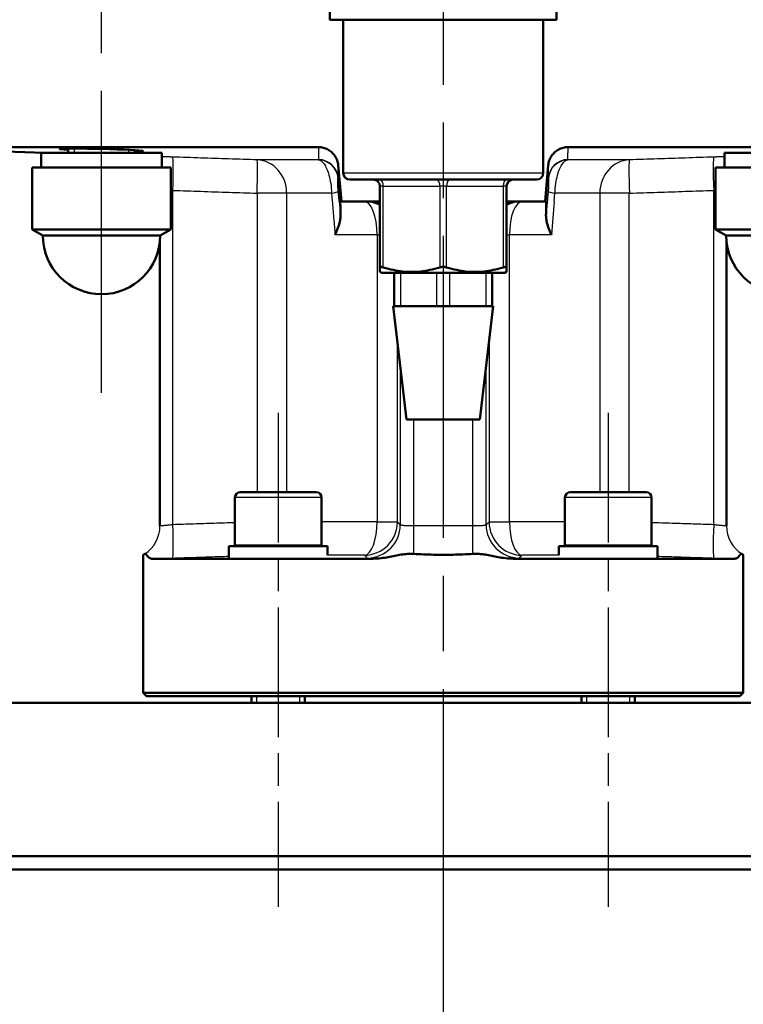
# Model space of a CAD drawing. Header units: millimetres. Extents: x 139 to 1392, y 477 to 1864.
# Tile 9 of 12: x 1166 to 1275, y 1408 to 1556. Entities that reach past the tile are written whole.
import ezdxf

# ---------------------------------------------------------------- set-up
doc = ezdxf.new("R2010")
doc.units = ezdxf.units.MM
doc.header["$LTSCALE"] = 8
doc.linetypes.add('CHAIN', pattern=[0.3543, 0.2362, -0.0295, 0.0591, -0.0295])
for name, color, linetype, lineweight in [('Gewinde(DIN)', 3, 'Continuous', 25), ('Mittellinie(DIN)', 4, 'CHAIN', 25), ('Mittelpunktmarkierung(DIN)', 4, 'CHAIN', 25), ('Sichtbare Kanten(DIN)', 7, 'Continuous', 50), ('Sichtbare tangentiale Kanten(DIN)', 3, 'Continuous', 25)]:
    doc.layers.add(name, color=color, linetype=linetype, lineweight=lineweight)

msp = doc.modelspace()

# ---------------------------------------------------------------- linework, layer by layer
at = {"layer": 'Gewinde(DIN)'}
for p, q in [((1174.12, 1536.31), (1174.12, 1535.65)), ((1182.32, 1535.65), (1182.32, 1536.12)), ((1201.48, 1454.15), (1201.48, 1453.15)), ((1207.99, 1453.15), (1207.99, 1454.15)), ((1250.98, 1454.15), (1250.98, 1453.15)), ((1257.49, 1453.15), (1257.49, 1454.15))]:
    msp.add_line(p, q, dxfattribs=at)
at = {"layer": 'Mittellinie(DIN)', "linetype": 'CHAIN', "ltscale": 23.990969}
for p, q in [((1229.49, 1863.21), (1229.49, 1410.15)), ((1178.22, 1499.65), (1178.22, 1767.65))]:
    msp.add_line(p, q, dxfattribs=at)
at = {"layer": 'Mittellinie(DIN)', "linetype": 'CHAIN', "ltscale": 10.297069}
for p, q in [((1204.74, 1496.65), (1204.74, 1422.52)), ((1254.24, 1496.65), (1254.24, 1422.52))]:
    msp.add_line(p, q, dxfattribs=at)
at = {"layer": 'Mittelpunktmarkierung(DIN)', "linetype": 'CHAIN', "ltscale": 23.990969}
msp.add_line((1229.49, 1425.65), (1229.49, 1077.46), dxfattribs=at)
at = {"layer": 'Sichtbare Kanten(DIN)'}
for p, q in [((1212.49, 1555.65), (1212.49, 1566.65)), ((1246.49, 1555.65), (1246.49, 1566.65)), ((1212.49, 1555.65), (1246.49, 1555.65)), ((1214.49, 1532.65), (1214.49, 1555.65)), ((1244.49, 1532.65), (1244.49, 1555.65)), ((1144.49, 1536.53), (1210.76, 1536.53)), ((1169.62, 1535.65), (1144.49, 1536.53)), ((1187.26, 1535.65), (1169.17, 1535.65)), ((1169.17, 1535.65), (1169.17, 1533.45)), ((1173.22, 1535.65), (1173.22, 1536.31)), ((1183.22, 1535.65), (1183.22, 1536.07)), ((1248.21, 1536.53), (1314.49, 1536.53)), ((1289.8, 1535.65), (1271.7, 1535.65)), ((1271.7, 1535.65), (1271.7, 1533.45)), ((1187.27, 1534.89), (1187.27, 1533.45)), ((1214.2, 1528.38), (1213.72, 1533.81)), ((1245.25, 1533.81), (1244.77, 1528.38)), ((1167.82, 1533.45), (1188.62, 1533.45)), ((1167.82, 1524.18), (1167.82, 1533.45)), ((1188.62, 1524.18), (1188.62, 1533.45)), ((1270.35, 1533.45), (1291.15, 1533.45)), ((1270.35, 1524.18), (1270.35, 1533.45)), ((1243.49, 1531.65), (1215.49, 1531.65)), ((1219.99, 1530.65), (1219.99, 1518.49)), ((1238.99, 1518.49), (1238.99, 1530.65)), ((1214.03, 1528.38), (1214.2, 1528.38)), ((1214.2, 1528.38), (1219.99, 1528.38)), ((1238.99, 1528.38), (1244.77, 1528.38)), ((1244.77, 1528.38), (1244.94, 1528.38)), ((1167.82, 1524.18), (1188.62, 1524.18)), ((1169.42, 1523.25), (1167.82, 1524.18)), ((1187.02, 1523.25), (1188.62, 1524.18)), ((1270.35, 1524.18), (1291.15, 1524.18)), ((1271.95, 1523.25), (1270.35, 1524.18)), ((1187.02, 1523.25), (1169.42, 1523.25)), ((1186.99, 1479.68), (1186.99, 1522.47)), ((1289.55, 1523.25), (1271.95, 1523.25)), ((1271.99, 1479.68), (1271.99, 1522.47)), ((1219.99, 1517.8), (1219.99, 1518.49)), ((1220.25, 1517.65), (1219.99, 1517.8)), ((1220.25, 1517.65), (1238.72, 1517.65)), ((1222.13, 1517.65), (1222.13, 1512.65)), ((1236.85, 1512.65), (1236.85, 1517.65)), ((1238.72, 1517.65), (1238.99, 1517.8)), ((1238.99, 1518.49), (1238.99, 1517.8)), ((1221.99, 1512.65), (1222.13, 1512.65)), ((1223.99, 1495.65), (1221.99, 1512.65)), ((1223.13, 1512.65), (1222.13, 1512.65)), ((1224.56, 1512.65), (1223.13, 1512.65)), ((1224.56, 1512.65), (1227.05, 1512.65)), ((1228.49, 1512.65), (1227.05, 1512.65)), ((1230.49, 1512.65), (1228.49, 1512.65)), ((1231.92, 1512.65), (1230.49, 1512.65)), ((1231.92, 1512.65), (1234.41, 1512.65)), ((1235.85, 1512.65), (1234.41, 1512.65)), ((1234.99, 1495.65), (1236.99, 1512.65)), ((1236.85, 1512.65), (1235.85, 1512.65)), ((1236.85, 1512.65), (1236.99, 1512.65)), ((1223.99, 1495.65), (1234.99, 1495.65)), ((1198.24, 1483.95), (1198.24, 1476.75)), ((1199.04, 1484.75), (1210.44, 1484.75)), ((1211.24, 1483.95), (1211.24, 1476.75)), ((1247.74, 1483.95), (1247.74, 1476.75)), ((1248.54, 1484.75), (1259.94, 1484.75)), ((1260.74, 1483.95), (1260.74, 1476.75)), ((1197.34, 1476.65), (1212.12, 1476.65)), ((1197.34, 1474.93), (1197.34, 1476.65)), ((1198.24, 1476.75), (1211.24, 1476.75)), ((1212.12, 1476.65), (1212.13, 1476.65)), ((1246.84, 1476.65), (1261.64, 1476.65)), ((1246.84, 1475.29), (1246.84, 1476.65)), ((1247.74, 1476.75), (1260.74, 1476.75)), ((1261.64, 1474.93), (1261.64, 1476.65)), ((1184.49, 1454.65), (1184.49, 1475.36)), ((1218.98, 1474.77), (1185.73, 1474.77)), ((1212.14, 1475.29), (1212.14, 1475.84)), ((1273.24, 1474.77), (1239.99, 1474.77)), ((1274.49, 1454.65), (1274.49, 1475.36)), ((1184.49, 1454.65), (1274.49, 1454.65)), ((1184.99, 1454.15), (1184.49, 1454.65)), ((1273.99, 1454.15), (1184.99, 1454.15)), ((1200.74, 1454.15), (1200.74, 1453.15)), ((1208.74, 1454.15), (1208.74, 1453.15)), ((1250.24, 1454.15), (1250.24, 1453.15)), ((1258.24, 1454.15), (1258.24, 1453.15)), ((1273.99, 1454.15), (1274.49, 1454.65)), ((1086.99, 1453.15), (1371.99, 1453.15)), ((1371.99, 1430.15), (1086.99, 1430.15)), ((1371.99, 1428.15), (1086.99, 1428.15))]:
    msp.add_line(p, q, dxfattribs=at)
at = {"layer": 'Sichtbare Kanten(DIN)', "flags": 128}
for points in [[(1183.22, 1535.88), (1183.82, 1535.89), (1184.22, 1535.91), (1184.43, 1535.93), (1184.43, 1535.96), (1184.23, 1535.99), (1183.83, 1536.03), (1183.24, 1536.07), (1182.48, 1536.11), (1181.58, 1536.15), (1180.57, 1536.19), (1179.49, 1536.22), (1178.36, 1536.25), (1177.22, 1536.27), (1176.12, 1536.29), (1175.08, 1536.3), (1174.15, 1536.31), (1173.36, 1536.31), (1172.72, 1536.3), (1172.27, 1536.29), (1172.02, 1536.27), (1171.96, 1536.24), (1172.14, 1536.21), (1172.58, 1536.17), (1173.22, 1536.13)], [(1213.72, 1533.81), (1213.7, 1534), (1213.67, 1534.18), (1213.62, 1534.36), (1213.57, 1534.54), (1213.5, 1534.71), (1213.42, 1534.88), (1213.34, 1535.04), (1213.24, 1535.2), (1213.13, 1535.35), (1213.02, 1535.49), (1212.89, 1535.63), (1212.76, 1535.76), (1212.62, 1535.88), (1212.47, 1535.99), (1212.32, 1536.09), (1212.16, 1536.18), (1212, 1536.26), (1211.83, 1536.33), (1211.65, 1536.39), (1211.48, 1536.44), (1211.3, 1536.48), (1211.12, 1536.51), (1210.94, 1536.52), (1210.76, 1536.53)], [(1248.21, 1536.53), (1248.03, 1536.52), (1247.85, 1536.51), (1247.67, 1536.48), (1247.49, 1536.44), (1247.32, 1536.39), (1247.14, 1536.33), (1246.98, 1536.26), (1246.81, 1536.18), (1246.65, 1536.09), (1246.5, 1535.99), (1246.35, 1535.88), (1246.21, 1535.76), (1246.08, 1535.63), (1245.96, 1535.49), (1245.84, 1535.35), (1245.73, 1535.2), (1245.64, 1535.04), (1245.55, 1534.88), (1245.47, 1534.71), (1245.4, 1534.54), (1245.35, 1534.36), (1245.3, 1534.18), (1245.27, 1534), (1245.25, 1533.81)], [(1214.03, 1528.38), (1214.03, 1528.38), (1214.03, 1528.38), (1214.03, 1528.38), (1214.03, 1528.38), (1214.03, 1528.38), (1214.03, 1528.38), (1214.03, 1528.38), (1214.03, 1528.38), (1214.03, 1528.38), (1214.03, 1528.37), (1214.03, 1528.37), (1214.03, 1528.37), (1214.03, 1528.37), (1214.03, 1528.37), (1214.03, 1528.37), (1214.03, 1528.37), (1214.03, 1528.37), (1214.03, 1528.37), (1214.03, 1528.36), (1214.03, 1528.36), (1214.03, 1528.36), (1214.03, 1528.36), (1214.03, 1528.36), (1214.03, 1528.36)], [(1214.03, 1528.36), (1214.04, 1528.34), (1214.04, 1528.31), (1214.04, 1528.28), (1214.04, 1528.25), (1214.04, 1528.21), (1214.04, 1528.16), (1214.04, 1528.11), (1214.04, 1528.05), (1214.04, 1527.98), (1214.04, 1527.91), (1214.05, 1527.84), (1214.05, 1527.76), (1214.05, 1527.67), (1214.05, 1527.58), (1214.05, 1527.48), (1214.05, 1527.38), (1214.05, 1527.27), (1214.06, 1527.16), (1214.06, 1527.04), (1214.06, 1526.91), (1214.06, 1526.78), (1214.06, 1526.65), (1214.07, 1526.51), (1214.07, 1526.36)], [(1244.9, 1526.36), (1244.91, 1526.51), (1244.91, 1526.65), (1244.91, 1526.78), (1244.91, 1526.91), (1244.92, 1527.04), (1244.92, 1527.16), (1244.92, 1527.27), (1244.92, 1527.38), (1244.92, 1527.48), (1244.92, 1527.58), (1244.92, 1527.67), (1244.93, 1527.76), (1244.93, 1527.84), (1244.93, 1527.91), (1244.93, 1527.98), (1244.93, 1528.05), (1244.93, 1528.11), (1244.93, 1528.16), (1244.93, 1528.21), (1244.93, 1528.25), (1244.94, 1528.28), (1244.94, 1528.31), (1244.94, 1528.34), (1244.94, 1528.36)], [(1244.94, 1528.36), (1244.94, 1528.36), (1244.94, 1528.36), (1244.94, 1528.36), (1244.94, 1528.36), (1244.94, 1528.36), (1244.94, 1528.37), (1244.94, 1528.37), (1244.94, 1528.37), (1244.94, 1528.37), (1244.94, 1528.37), (1244.94, 1528.37), (1244.94, 1528.37), (1244.94, 1528.37), (1244.94, 1528.37), (1244.94, 1528.38), (1244.94, 1528.38), (1244.94, 1528.38), (1244.94, 1528.38), (1244.94, 1528.38), (1244.94, 1528.38), (1244.94, 1528.38), (1244.94, 1528.38), (1244.94, 1528.38), (1244.94, 1528.38)], [(1214.07, 1526.36), (1214.07, 1526.25), (1214.07, 1526.14), (1214.06, 1526.02), (1214.05, 1525.9), (1214.03, 1525.78), (1214.02, 1525.66), (1214, 1525.54), (1213.97, 1525.42), (1213.95, 1525.29), (1213.92, 1525.17), (1213.89, 1525.04), (1213.85, 1524.92), (1213.81, 1524.79), (1213.78, 1524.67), (1213.73, 1524.54), (1213.69, 1524.41), (1213.64, 1524.28), (1213.59, 1524.15), (1213.54, 1524.02), (1213.49, 1523.9), (1213.43, 1523.77), (1213.37, 1523.64), (1213.31, 1523.51), (1213.25, 1523.38)], [(1245.72, 1523.38), (1245.66, 1523.51), (1245.6, 1523.64), (1245.54, 1523.77), (1245.49, 1523.9), (1245.43, 1524.02), (1245.38, 1524.15), (1245.33, 1524.28), (1245.28, 1524.41), (1245.24, 1524.54), (1245.2, 1524.67), (1245.16, 1524.79), (1245.12, 1524.92), (1245.09, 1525.04), (1245.05, 1525.17), (1245.03, 1525.29), (1245, 1525.42), (1244.98, 1525.54), (1244.96, 1525.66), (1244.94, 1525.78), (1244.92, 1525.9), (1244.91, 1526.02), (1244.91, 1526.14), (1244.9, 1526.25), (1244.9, 1526.36)], [(1219.99, 1518.49), (1219.99, 1518.5), (1219.99, 1518.51), (1219.99, 1518.52), (1220, 1518.53), (1220.01, 1518.54), (1220.02, 1518.54), (1220.03, 1518.55), (1220.05, 1518.55), (1220.06, 1518.56), (1220.08, 1518.56), (1220.1, 1518.56), (1220.12, 1518.56), (1220.14, 1518.56), (1220.17, 1518.56), (1220.19, 1518.56), (1220.22, 1518.55), (1220.25, 1518.55), (1220.28, 1518.54), (1220.31, 1518.54), (1220.34, 1518.53), (1220.38, 1518.52), (1220.41, 1518.51), (1220.45, 1518.5), (1220.49, 1518.49)], [(1220.49, 1518.49), (1220.88, 1518.38), (1221.26, 1518.27), (1221.63, 1518.18), (1222, 1518.1), (1222.36, 1518.03), (1222.71, 1517.97), (1223.05, 1517.92), (1223.39, 1517.88), (1223.73, 1517.84), (1224.07, 1517.82), (1224.4, 1517.81), (1224.74, 1517.8), (1225.07, 1517.81), (1225.4, 1517.82), (1225.74, 1517.84), (1226.08, 1517.88), (1226.42, 1517.92), (1226.77, 1517.97), (1227.12, 1518.03), (1227.47, 1518.1), (1227.84, 1518.18), (1228.21, 1518.27), (1228.59, 1518.38), (1228.99, 1518.49)], [(1228.99, 1518.49), (1229.02, 1518.5), (1229.06, 1518.51), (1229.1, 1518.52), (1229.14, 1518.53), (1229.19, 1518.54), (1229.23, 1518.54), (1229.27, 1518.55), (1229.31, 1518.55), (1229.36, 1518.56), (1229.4, 1518.56), (1229.44, 1518.56), (1229.49, 1518.56), (1229.53, 1518.56), (1229.57, 1518.56), (1229.62, 1518.56), (1229.66, 1518.55), (1229.7, 1518.55), (1229.74, 1518.54), (1229.79, 1518.54), (1229.83, 1518.53), (1229.87, 1518.52), (1229.91, 1518.51), (1229.95, 1518.5), (1229.99, 1518.49)], [(1229.99, 1518.49), (1230.38, 1518.38), (1230.76, 1518.27), (1231.13, 1518.18), (1231.5, 1518.1), (1231.86, 1518.03), (1232.21, 1517.97), (1232.55, 1517.92), (1232.89, 1517.88), (1233.23, 1517.84), (1233.57, 1517.82), (1233.9, 1517.81), (1234.24, 1517.8), (1234.57, 1517.81), (1234.9, 1517.82), (1235.24, 1517.84), (1235.58, 1517.88), (1235.92, 1517.92), (1236.27, 1517.97), (1236.62, 1518.03), (1236.97, 1518.1), (1237.34, 1518.18), (1237.71, 1518.27), (1238.09, 1518.38), (1238.49, 1518.49)], [(1238.49, 1518.49), (1238.52, 1518.5), (1238.56, 1518.51), (1238.59, 1518.52), (1238.63, 1518.53), (1238.66, 1518.54), (1238.69, 1518.54), (1238.72, 1518.55), (1238.75, 1518.55), (1238.78, 1518.56), (1238.81, 1518.56), (1238.83, 1518.56), (1238.85, 1518.56), (1238.87, 1518.56), (1238.89, 1518.56), (1238.91, 1518.56), (1238.93, 1518.55), (1238.94, 1518.55), (1238.95, 1518.54), (1238.96, 1518.54), (1238.97, 1518.53), (1238.98, 1518.52), (1238.98, 1518.51), (1238.99, 1518.5), (1238.99, 1518.49)], [(1184.49, 1475.36), (1184.49, 1475.36), (1184.49, 1475.36), (1184.49, 1475.36), (1184.49, 1475.36), (1184.5, 1475.36), (1184.5, 1475.36), (1184.51, 1475.37), (1184.51, 1475.37), (1184.52, 1475.37), (1184.52, 1475.38), (1184.53, 1475.38), (1184.54, 1475.39), (1184.55, 1475.39), (1184.56, 1475.4), (1184.57, 1475.4), (1184.58, 1475.41), (1184.6, 1475.42), (1184.61, 1475.43), (1184.62, 1475.43), (1184.64, 1475.44), (1184.65, 1475.45), (1184.67, 1475.46), (1184.69, 1475.47), (1184.7, 1475.48)], [(1184.7, 1475.48), (1184.73, 1475.49), (1184.75, 1475.5), (1184.78, 1475.49), (1184.81, 1475.48), (1184.84, 1475.47), (1184.87, 1475.44), (1184.9, 1475.41), (1184.93, 1475.38), (1184.97, 1475.34), (1185, 1475.3), (1185.04, 1475.25), (1185.08, 1475.2), (1185.12, 1475.15), (1185.16, 1475.1), (1185.2, 1475.05), (1185.25, 1475.01), (1185.3, 1474.96), (1185.35, 1474.92), (1185.41, 1474.88), (1185.47, 1474.84), (1185.53, 1474.81), (1185.59, 1474.79), (1185.66, 1474.78), (1185.73, 1474.77)], [(1218.98, 1474.77), (1219.28, 1474.78), (1219.58, 1474.79), (1219.87, 1474.81), (1220.15, 1474.84), (1220.43, 1474.88), (1220.7, 1474.92), (1220.96, 1474.96), (1221.22, 1475.01), (1221.47, 1475.05), (1221.72, 1475.1), (1221.97, 1475.15), (1222.22, 1475.2), (1222.46, 1475.25), (1222.7, 1475.3), (1222.94, 1475.34), (1223.18, 1475.38), (1223.42, 1475.41), (1223.66, 1475.44), (1223.89, 1475.47), (1224.12, 1475.48), (1224.35, 1475.49), (1224.58, 1475.5), (1224.82, 1475.49), (1225.06, 1475.48)], [(1225.06, 1475.48), (1225.43, 1475.46), (1225.79, 1475.44), (1226.16, 1475.43), (1226.53, 1475.41), (1226.9, 1475.4), (1227.27, 1475.39), (1227.64, 1475.38), (1228.01, 1475.37), (1228.38, 1475.36), (1228.75, 1475.36), (1229.12, 1475.36), (1229.49, 1475.36), (1229.86, 1475.36), (1230.23, 1475.36), (1230.6, 1475.36), (1230.97, 1475.37), (1231.34, 1475.38), (1231.71, 1475.39), (1232.08, 1475.4), (1232.44, 1475.41), (1232.81, 1475.43), (1233.18, 1475.44), (1233.55, 1475.46), (1233.91, 1475.48)], [(1233.91, 1475.48), (1234.15, 1475.49), (1234.39, 1475.5), (1234.62, 1475.49), (1234.85, 1475.48), (1235.09, 1475.47), (1235.32, 1475.44), (1235.56, 1475.41), (1235.8, 1475.38), (1236.04, 1475.34), (1236.28, 1475.3), (1236.52, 1475.25), (1236.76, 1475.2), (1237, 1475.15), (1237.25, 1475.1), (1237.49, 1475.05), (1237.75, 1475.01), (1238.01, 1474.96), (1238.28, 1474.92), (1238.55, 1474.88), (1238.83, 1474.84), (1239.11, 1474.81), (1239.4, 1474.79), (1239.69, 1474.78), (1239.99, 1474.77)], [(1273.24, 1474.77), (1273.31, 1474.78), (1273.38, 1474.79), (1273.45, 1474.81), (1273.51, 1474.84), (1273.57, 1474.88), (1273.62, 1474.92), (1273.67, 1474.96), (1273.72, 1475.01), (1273.77, 1475.05), (1273.81, 1475.1), (1273.85, 1475.15), (1273.9, 1475.2), (1273.93, 1475.25), (1273.97, 1475.3), (1274.01, 1475.34), (1274.04, 1475.38), (1274.08, 1475.41), (1274.11, 1475.44), (1274.14, 1475.47), (1274.17, 1475.48), (1274.19, 1475.49), (1274.22, 1475.5), (1274.24, 1475.49), (1274.27, 1475.48)], [(1274.27, 1475.48), (1274.29, 1475.47), (1274.3, 1475.46), (1274.32, 1475.45), (1274.33, 1475.44), (1274.35, 1475.43), (1274.36, 1475.43), (1274.38, 1475.42), (1274.39, 1475.41), (1274.4, 1475.4), (1274.41, 1475.4), (1274.42, 1475.39), (1274.43, 1475.39), (1274.44, 1475.38), (1274.45, 1475.38), (1274.46, 1475.37), (1274.46, 1475.37), (1274.47, 1475.37), (1274.47, 1475.36), (1274.48, 1475.36), (1274.48, 1475.36), (1274.48, 1475.36), (1274.48, 1475.36), (1274.49, 1475.36), (1274.49, 1475.36)]]:
    msp.add_lwpolyline(points, dxfattribs=at)
at = {"layer": 'Sichtbare Kanten(DIN)'}
for centre, radius, start, end in [((1215.49, 1532.65), 1, 180, 270), ((1243.49, 1532.65), 1, 270, 0), ((1218.99, 1530.65), 1, 0, 90), ((1239.99, 1530.65), 1, 90, 180), ((1178.22, 1523.25), 8.8, 180, 0), ((1280.75, 1523.25), 8.8, 180, 0), ((1199.04, 1483.95), 0.8, 90, 180), ((1210.44, 1483.95), 0.8, 0, 90), ((1248.54, 1483.95), 0.8, 90, 180), ((1259.94, 1483.95), 0.8, 0, 90), ((1181.99, 1479.69), 5, 359.9171, 0), ((1276.99, 1479.69), 5, 180, 180.0829), ((1200.64, 1476.65), 0.1, 0, 90), ((1208.84, 1476.65), 0.1, 90, 180), ((1250.14, 1476.65), 0.1, 0, 90), ((1258.34, 1476.65), 0.1, 90, 180)]:
    msp.add_arc(centre, radius, start, end, dxfattribs=at)
for centre, major_axis, ratio, start_param, end_param in [((1178.22, 1534.89), (0, 15.68), 0.57735, 4.712389, 4.761027), ((1204.74, 1473.96), (-1.6, -12.79), 0.565108, 1.788671, 1.853051), ((1204.74, 1475.34), (-1.6, -12.79), 0.565108, 1.733998, 1.743543)]:
    msp.add_ellipse(centre, major_axis=major_axis, ratio=ratio, start_param=start_param, end_param=end_param, dxfattribs=at)
at = {"layer": 'Sichtbare tangentiale Kanten(DIN)'}
for p, q in [((1210.77, 1534.62), (1201.56, 1534.62)), ((1257.42, 1534.62), (1248.2, 1534.62)), ((1214.49, 1532.65), (1244.49, 1532.65)), ((1214.03, 1528.38), (1213.72, 1531.93)), ((1244.94, 1528.38), (1245.25, 1531.93)), ((1188.92, 1479.87), (1188.92, 1530.04)), ((1206, 1529.62), (1201.57, 1529.62)), ((1201.57, 1529.62), (1201.57, 1484.75)), ((1212.73, 1529.62), (1206, 1529.62)), ((1206, 1484.75), (1206, 1529.62)), ((1212.73, 1529.62), (1212.83, 1528.38)), ((1220.49, 1530.65), (1219.99, 1530.65)), ((1220.49, 1530.65), (1228.99, 1530.65)), ((1220.49, 1518.49), (1220.49, 1530.65)), ((1229.99, 1530.65), (1228.99, 1530.65)), ((1228.99, 1530.65), (1228.99, 1518.49)), ((1229.99, 1530.65), (1238.49, 1530.65)), ((1229.99, 1518.49), (1229.99, 1530.65)), ((1238.99, 1530.65), (1238.49, 1530.65)), ((1238.49, 1530.65), (1238.49, 1518.49)), ((1246.14, 1528.38), (1246.24, 1529.62)), ((1252.97, 1529.62), (1246.24, 1529.62)), ((1257.4, 1529.62), (1252.97, 1529.62)), ((1252.97, 1529.62), (1252.97, 1484.75)), ((1257.4, 1484.75), (1257.4, 1529.62)), ((1270.06, 1479.87), (1270.06, 1530.04)), ((1214.03, 1528.38), (1214.03, 1528.36)), ((1244.94, 1528.38), (1244.94, 1528.36)), ((1219.56, 1523.38), (1213.25, 1523.38)), ((1219.56, 1523.38), (1219.56, 1480.28)), ((1219.56, 1523.38), (1219.99, 1523.38)), ((1238.99, 1523.38), (1239.42, 1523.38)), ((1239.42, 1480.28), (1239.42, 1523.38)), ((1245.72, 1523.38), (1239.42, 1523.38)), ((1223.13, 1512.65), (1223.13, 1517.65)), ((1228.49, 1517.65), (1228.49, 1512.65)), ((1230.49, 1512.65), (1230.49, 1517.65)), ((1235.85, 1517.65), (1235.85, 1512.65)), ((1222.6, 1480.28), (1222.6, 1507.39)), ((1236.37, 1507.39), (1236.37, 1480.28)), ((1223.05, 1479.87), (1223.05, 1503.64)), ((1235.93, 1479.87), (1235.93, 1503.64)), ((1225.05, 1479.68), (1225.05, 1495.65)), ((1233.93, 1479.68), (1233.93, 1495.65)), ((1211.24, 1483.95), (1198.24, 1483.95)), ((1260.74, 1483.95), (1247.74, 1483.95)), ((1219.56, 1480.28), (1211.24, 1480.28)), ((1219.56, 1480.28), (1222.6, 1480.28)), ((1225.06, 1475.48), (1225.05, 1479.68)), ((1233.91, 1475.48), (1233.93, 1479.68)), ((1236.37, 1480.28), (1239.42, 1480.28)), ((1247.74, 1480.28), (1239.42, 1480.28)), ((1217.68, 1475.28), (1212.14, 1475.28)), ((1246.84, 1475.28), (1241.3, 1475.28))]:
    msp.add_line(p, q, dxfattribs=at)
at = {"layer": 'Sichtbare tangentiale Kanten(DIN)', "flags": 128}
for points in [[(1210.76, 1536.53), (1210.76, 1536.45), (1210.76, 1536.37), (1210.76, 1536.29), (1210.76, 1536.21), (1210.76, 1536.12), (1210.76, 1536.04), (1210.76, 1535.96), (1210.76, 1535.88), (1210.77, 1535.8), (1210.77, 1535.72), (1210.77, 1535.65), (1210.77, 1535.57), (1210.77, 1535.49), (1210.77, 1535.41), (1210.77, 1535.33), (1210.77, 1535.25), (1210.78, 1535.18), (1210.78, 1535.1), (1210.78, 1535.03), (1210.78, 1534.95), (1210.79, 1534.88), (1210.79, 1534.81), (1210.79, 1534.74), (1210.79, 1534.67)], [(1248.18, 1534.67), (1248.18, 1534.74), (1248.18, 1534.81), (1248.19, 1534.88), (1248.19, 1534.95), (1248.19, 1535.03), (1248.19, 1535.1), (1248.2, 1535.18), (1248.2, 1535.25), (1248.2, 1535.33), (1248.2, 1535.41), (1248.2, 1535.49), (1248.2, 1535.57), (1248.2, 1535.65), (1248.21, 1535.72), (1248.21, 1535.8), (1248.21, 1535.88), (1248.21, 1535.96), (1248.21, 1536.04), (1248.21, 1536.12), (1248.21, 1536.21), (1248.21, 1536.29), (1248.21, 1536.37), (1248.21, 1536.45), (1248.21, 1536.53)], [(1188.91, 1535.03), (1188.84, 1535.03), (1188.77, 1535.04), (1188.7, 1535.04), (1188.63, 1535.04), (1188.57, 1535.04), (1188.5, 1535.05), (1188.43, 1535.05), (1188.36, 1535.05), (1188.29, 1535.05), (1188.22, 1535.06), (1188.15, 1535.06), (1188.09, 1535.06), (1188.02, 1535.06), (1187.95, 1535.06), (1187.88, 1535.07), (1187.81, 1535.07), (1187.75, 1535.07), (1187.68, 1535.07), (1187.61, 1535.07), (1187.54, 1535.08), (1187.48, 1535.08), (1187.41, 1535.08), (1187.34, 1535.08), (1187.28, 1535.09)], [(1201.56, 1534.62), (1201.03, 1534.64), (1200.5, 1534.65), (1199.97, 1534.67), (1199.45, 1534.69), (1198.92, 1534.7), (1198.39, 1534.72), (1197.87, 1534.74), (1197.34, 1534.76), (1196.81, 1534.77), (1196.29, 1534.79), (1195.76, 1534.81), (1195.23, 1534.82), (1194.71, 1534.84), (1194.18, 1534.86), (1193.65, 1534.88), (1193.13, 1534.89), (1192.6, 1534.91), (1192.07, 1534.93), (1191.54, 1534.95), (1191.02, 1534.96), (1190.49, 1534.98), (1189.96, 1535), (1189.44, 1535.02), (1188.91, 1535.03)], [(1210.79, 1534.67), (1210.79, 1534.67), (1210.79, 1534.67), (1210.79, 1534.66), (1210.79, 1534.66), (1210.79, 1534.66), (1210.79, 1534.66), (1210.79, 1534.66), (1210.79, 1534.65), (1210.79, 1534.65), (1210.79, 1534.65), (1210.79, 1534.65), (1210.79, 1534.64), (1210.79, 1534.64), (1210.79, 1534.64), (1210.79, 1534.64), (1210.79, 1534.64), (1210.79, 1534.63), (1210.78, 1534.63), (1210.78, 1534.63), (1210.78, 1534.63), (1210.78, 1534.63), (1210.78, 1534.62), (1210.78, 1534.62), (1210.77, 1534.62)], [(1210.77, 1534.62), (1210.88, 1534.6), (1210.98, 1534.57), (1211.08, 1534.52), (1211.19, 1534.45), (1211.29, 1534.37), (1211.39, 1534.27), (1211.49, 1534.15), (1211.6, 1534.02), (1211.7, 1533.87), (1211.8, 1533.71), (1211.89, 1533.52), (1211.99, 1533.32), (1212.08, 1533.1), (1212.17, 1532.86), (1212.26, 1532.61), (1212.34, 1532.33), (1212.41, 1532.04), (1212.48, 1531.73), (1212.54, 1531.41), (1212.6, 1531.07), (1212.65, 1530.72), (1212.68, 1530.36), (1212.71, 1529.99), (1212.73, 1529.62)], [(1213.72, 1531.93), (1213.72, 1532), (1213.72, 1532.07), (1213.72, 1532.15), (1213.72, 1532.22), (1213.72, 1532.29), (1213.72, 1532.37), (1213.72, 1532.45), (1213.72, 1532.52), (1213.72, 1532.6), (1213.72, 1532.68), (1213.72, 1532.76), (1213.72, 1532.84), (1213.72, 1532.92), (1213.72, 1533), (1213.72, 1533.08), (1213.72, 1533.16), (1213.72, 1533.24), (1213.72, 1533.32), (1213.72, 1533.4), (1213.72, 1533.48), (1213.72, 1533.56), (1213.72, 1533.65), (1213.72, 1533.73), (1213.72, 1533.81)], [(1245.25, 1533.81), (1245.25, 1533.73), (1245.25, 1533.65), (1245.25, 1533.56), (1245.25, 1533.48), (1245.25, 1533.4), (1245.25, 1533.32), (1245.25, 1533.24), (1245.25, 1533.16), (1245.25, 1533.08), (1245.25, 1533), (1245.25, 1532.92), (1245.25, 1532.84), (1245.25, 1532.76), (1245.25, 1532.68), (1245.25, 1532.6), (1245.25, 1532.52), (1245.25, 1532.45), (1245.25, 1532.37), (1245.25, 1532.29), (1245.25, 1532.22), (1245.25, 1532.15), (1245.25, 1532.07), (1245.25, 1532), (1245.25, 1531.93)], [(1246.24, 1529.62), (1246.26, 1529.99), (1246.29, 1530.36), (1246.33, 1530.72), (1246.37, 1531.07), (1246.43, 1531.41), (1246.49, 1531.73), (1246.56, 1532.04), (1246.64, 1532.33), (1246.72, 1532.61), (1246.8, 1532.86), (1246.89, 1533.1), (1246.98, 1533.32), (1247.08, 1533.52), (1247.18, 1533.71), (1247.28, 1533.87), (1247.38, 1534.02), (1247.48, 1534.15), (1247.58, 1534.27), (1247.68, 1534.37), (1247.79, 1534.45), (1247.89, 1534.52), (1247.99, 1534.57), (1248.1, 1534.6), (1248.2, 1534.62)], [(1248.2, 1534.62), (1248.2, 1534.62), (1248.19, 1534.62), (1248.19, 1534.63), (1248.19, 1534.63), (1248.19, 1534.63), (1248.19, 1534.63), (1248.19, 1534.63), (1248.19, 1534.64), (1248.19, 1534.64), (1248.18, 1534.64), (1248.18, 1534.64), (1248.18, 1534.64), (1248.18, 1534.65), (1248.18, 1534.65), (1248.18, 1534.65), (1248.18, 1534.65), (1248.18, 1534.66), (1248.18, 1534.66), (1248.18, 1534.66), (1248.18, 1534.66), (1248.18, 1534.66), (1248.18, 1534.67), (1248.18, 1534.67), (1248.18, 1534.67)], [(1270.06, 1535.03), (1269.54, 1535.02), (1269.01, 1535), (1268.48, 1534.98), (1267.95, 1534.96), (1267.43, 1534.95), (1266.9, 1534.93), (1266.37, 1534.91), (1265.85, 1534.89), (1265.32, 1534.88), (1264.79, 1534.86), (1264.27, 1534.84), (1263.74, 1534.82), (1263.21, 1534.81), (1262.69, 1534.79), (1262.16, 1534.77), (1261.63, 1534.76), (1261.1, 1534.74), (1260.58, 1534.72), (1260.05, 1534.7), (1259.52, 1534.69), (1259, 1534.67), (1258.47, 1534.65), (1257.94, 1534.64), (1257.42, 1534.62)], [(1271.7, 1535.09), (1271.63, 1535.08), (1271.57, 1535.08), (1271.5, 1535.08), (1271.43, 1535.08), (1271.36, 1535.07), (1271.3, 1535.07), (1271.23, 1535.07), (1271.16, 1535.07), (1271.09, 1535.07), (1271.02, 1535.06), (1270.96, 1535.06), (1270.89, 1535.06), (1270.82, 1535.06), (1270.75, 1535.06), (1270.68, 1535.05), (1270.61, 1535.05), (1270.54, 1535.05), (1270.48, 1535.05), (1270.41, 1535.04), (1270.34, 1535.04), (1270.27, 1535.04), (1270.2, 1535.04), (1270.13, 1535.03), (1270.06, 1535.03)], [(1213.73, 1529.88), (1213.72, 1530.03), (1213.71, 1530.18), (1213.7, 1530.32), (1213.69, 1530.46), (1213.68, 1530.6), (1213.68, 1530.73), (1213.68, 1530.85), (1213.67, 1530.97), (1213.67, 1531.08), (1213.67, 1531.18), (1213.67, 1531.27), (1213.67, 1531.36), (1213.67, 1531.44), (1213.67, 1531.52), (1213.67, 1531.58), (1213.67, 1531.64), (1213.68, 1531.7), (1213.68, 1531.74), (1213.68, 1531.78), (1213.68, 1531.82), (1213.69, 1531.84), (1213.69, 1531.86), (1213.69, 1531.88), (1213.7, 1531.88)], [(1213.7, 1531.88), (1213.7, 1531.89), (1213.7, 1531.89), (1213.7, 1531.89), (1213.71, 1531.89), (1213.71, 1531.89), (1213.71, 1531.9), (1213.71, 1531.9), (1213.71, 1531.9), (1213.71, 1531.9), (1213.71, 1531.9), (1213.71, 1531.91), (1213.72, 1531.91), (1213.72, 1531.91), (1213.72, 1531.91), (1213.72, 1531.91), (1213.72, 1531.92), (1213.72, 1531.92), (1213.72, 1531.92), (1213.72, 1531.92), (1213.72, 1531.92), (1213.72, 1531.93), (1213.72, 1531.93), (1213.72, 1531.93), (1213.72, 1531.93)], [(1245.27, 1531.88), (1245.28, 1531.88), (1245.28, 1531.86), (1245.29, 1531.84), (1245.29, 1531.82), (1245.29, 1531.78), (1245.29, 1531.74), (1245.3, 1531.7), (1245.3, 1531.64), (1245.3, 1531.58), (1245.3, 1531.52), (1245.3, 1531.44), (1245.3, 1531.36), (1245.3, 1531.27), (1245.3, 1531.18), (1245.3, 1531.08), (1245.3, 1530.97), (1245.3, 1530.85), (1245.29, 1530.73), (1245.29, 1530.6), (1245.28, 1530.46), (1245.27, 1530.32), (1245.26, 1530.18), (1245.25, 1530.03), (1245.24, 1529.88)], [(1245.25, 1531.93), (1245.25, 1531.93), (1245.25, 1531.93), (1245.25, 1531.93), (1245.25, 1531.92), (1245.25, 1531.92), (1245.25, 1531.92), (1245.25, 1531.92), (1245.25, 1531.92), (1245.25, 1531.91), (1245.26, 1531.91), (1245.26, 1531.91), (1245.26, 1531.91), (1245.26, 1531.91), (1245.26, 1531.9), (1245.26, 1531.9), (1245.26, 1531.9), (1245.26, 1531.9), (1245.26, 1531.9), (1245.27, 1531.89), (1245.27, 1531.89), (1245.27, 1531.89), (1245.27, 1531.89), (1245.27, 1531.89), (1245.27, 1531.88)], [(1188.62, 1530.07), (1188.63, 1530.07), (1188.65, 1530.07), (1188.66, 1530.07), (1188.67, 1530.06), (1188.68, 1530.06), (1188.7, 1530.06), (1188.71, 1530.06), (1188.72, 1530.06), (1188.73, 1530.06), (1188.74, 1530.06), (1188.76, 1530.05), (1188.77, 1530.05), (1188.78, 1530.05), (1188.79, 1530.05), (1188.81, 1530.05), (1188.82, 1530.05), (1188.83, 1530.05), (1188.84, 1530.04), (1188.85, 1530.04), (1188.87, 1530.04), (1188.88, 1530.04), (1188.89, 1530.04), (1188.9, 1530.04), (1188.92, 1530.04)], [(1188.92, 1530.04), (1189.44, 1530.02), (1189.97, 1530), (1190.5, 1529.98), (1191.03, 1529.97), (1191.55, 1529.95), (1192.08, 1529.93), (1192.61, 1529.91), (1193.13, 1529.9), (1193.66, 1529.88), (1194.19, 1529.86), (1194.72, 1529.84), (1195.24, 1529.83), (1195.77, 1529.81), (1196.3, 1529.79), (1196.82, 1529.78), (1197.35, 1529.76), (1197.88, 1529.74), (1198.41, 1529.72), (1198.93, 1529.71), (1199.46, 1529.69), (1199.99, 1529.67), (1200.51, 1529.66), (1201.04, 1529.64), (1201.57, 1529.62)], [(1213.88, 1528.38), (1213.87, 1528.44), (1213.87, 1528.5), (1213.86, 1528.57), (1213.85, 1528.63), (1213.85, 1528.69), (1213.84, 1528.75), (1213.84, 1528.82), (1213.83, 1528.88), (1213.82, 1528.94), (1213.82, 1529.01), (1213.81, 1529.07), (1213.81, 1529.13), (1213.8, 1529.19), (1213.79, 1529.26), (1213.79, 1529.32), (1213.78, 1529.38), (1213.78, 1529.44), (1213.77, 1529.51), (1213.76, 1529.57), (1213.76, 1529.63), (1213.75, 1529.7), (1213.75, 1529.76), (1213.74, 1529.82), (1213.73, 1529.88)], [(1245.24, 1529.88), (1245.23, 1529.82), (1245.23, 1529.76), (1245.22, 1529.7), (1245.21, 1529.63), (1245.21, 1529.57), (1245.2, 1529.51), (1245.2, 1529.44), (1245.19, 1529.38), (1245.18, 1529.32), (1245.18, 1529.26), (1245.17, 1529.19), (1245.17, 1529.13), (1245.16, 1529.07), (1245.15, 1529.01), (1245.15, 1528.94), (1245.14, 1528.88), (1245.14, 1528.82), (1245.13, 1528.75), (1245.12, 1528.69), (1245.12, 1528.63), (1245.11, 1528.57), (1245.11, 1528.5), (1245.1, 1528.44), (1245.09, 1528.38)], [(1257.4, 1529.62), (1257.93, 1529.64), (1258.46, 1529.66), (1258.99, 1529.67), (1259.51, 1529.69), (1260.04, 1529.71), (1260.57, 1529.72), (1261.09, 1529.74), (1261.62, 1529.76), (1262.15, 1529.78), (1262.68, 1529.79), (1263.2, 1529.81), (1263.73, 1529.83), (1264.26, 1529.84), (1264.78, 1529.86), (1265.31, 1529.88), (1265.84, 1529.9), (1266.37, 1529.91), (1266.89, 1529.93), (1267.42, 1529.95), (1267.95, 1529.97), (1268.47, 1529.98), (1269, 1530), (1269.53, 1530.02), (1270.06, 1530.04)], [(1270.06, 1530.04), (1270.07, 1530.04), (1270.08, 1530.04), (1270.09, 1530.04), (1270.11, 1530.04), (1270.12, 1530.04), (1270.13, 1530.04), (1270.14, 1530.05), (1270.15, 1530.05), (1270.17, 1530.05), (1270.18, 1530.05), (1270.19, 1530.05), (1270.2, 1530.05), (1270.22, 1530.05), (1270.23, 1530.06), (1270.24, 1530.06), (1270.25, 1530.06), (1270.27, 1530.06), (1270.28, 1530.06), (1270.29, 1530.06), (1270.3, 1530.06), (1270.31, 1530.07), (1270.33, 1530.07), (1270.34, 1530.07), (1270.35, 1530.07)], [(1212.83, 1528.38), (1212.85, 1528.17), (1212.87, 1527.96), (1212.89, 1527.75), (1212.9, 1527.55), (1212.92, 1527.34), (1212.94, 1527.13), (1212.96, 1526.92), (1212.97, 1526.71), (1212.99, 1526.5), (1213.01, 1526.3), (1213.03, 1526.09), (1213.04, 1525.88), (1213.06, 1525.67), (1213.08, 1525.46), (1213.1, 1525.25), (1213.11, 1525.05), (1213.13, 1524.84), (1213.15, 1524.63), (1213.17, 1524.42), (1213.18, 1524.21), (1213.2, 1524), (1213.22, 1523.8), (1213.23, 1523.59), (1213.25, 1523.38)], [(1213.88, 1528.38), (1213.89, 1528.29), (1213.89, 1528.21), (1213.9, 1528.13), (1213.91, 1528.04), (1213.92, 1527.96), (1213.93, 1527.87), (1213.93, 1527.79), (1213.94, 1527.71), (1213.95, 1527.62), (1213.96, 1527.54), (1213.97, 1527.46), (1213.97, 1527.37), (1213.98, 1527.29), (1213.99, 1527.2), (1214, 1527.12), (1214.01, 1527.04), (1214.01, 1526.95), (1214.02, 1526.87), (1214.03, 1526.78), (1214.04, 1526.7), (1214.05, 1526.62), (1214.05, 1526.53), (1214.06, 1526.45), (1214.07, 1526.36)], [(1245.09, 1528.38), (1245.09, 1528.29), (1245.08, 1528.21), (1245.07, 1528.13), (1245.06, 1528.04), (1245.05, 1527.96), (1245.05, 1527.87), (1245.04, 1527.79), (1245.03, 1527.71), (1245.02, 1527.62), (1245.01, 1527.54), (1245.01, 1527.46), (1245, 1527.37), (1244.99, 1527.29), (1244.98, 1527.2), (1244.98, 1527.12), (1244.97, 1527.04), (1244.96, 1526.95), (1244.95, 1526.87), (1244.94, 1526.78), (1244.94, 1526.7), (1244.93, 1526.62), (1244.92, 1526.53), (1244.91, 1526.45), (1244.9, 1526.36)], [(1246.14, 1528.38), (1246.12, 1528.17), (1246.1, 1527.96), (1246.09, 1527.75), (1246.07, 1527.55), (1246.05, 1527.34), (1246.03, 1527.13), (1246.02, 1526.92), (1246, 1526.71), (1245.98, 1526.5), (1245.96, 1526.3), (1245.95, 1526.09), (1245.93, 1525.88), (1245.91, 1525.67), (1245.89, 1525.46), (1245.88, 1525.25), (1245.86, 1525.05), (1245.84, 1524.84), (1245.82, 1524.63), (1245.81, 1524.42), (1245.79, 1524.21), (1245.77, 1524), (1245.76, 1523.8), (1245.74, 1523.59), (1245.72, 1523.38)], [(1188.92, 1479.87), (1188.79, 1479.85), (1188.66, 1479.84), (1188.54, 1479.82), (1188.41, 1479.81), (1188.29, 1479.8), (1188.17, 1479.78), (1188.06, 1479.77), (1187.95, 1479.76), (1187.84, 1479.75), (1187.74, 1479.74), (1187.64, 1479.73), (1187.55, 1479.72), (1187.46, 1479.71), (1187.38, 1479.71), (1187.31, 1479.7), (1187.24, 1479.69), (1187.18, 1479.69), (1187.13, 1479.69), (1187.09, 1479.68), (1187.05, 1479.68), (1187.02, 1479.68), (1187, 1479.68), (1186.99, 1479.68), (1186.99, 1479.68)], [(1198.24, 1480.17), (1197.85, 1480.16), (1197.46, 1480.15), (1197.07, 1480.14), (1196.68, 1480.12), (1196.3, 1480.11), (1195.91, 1480.1), (1195.52, 1480.08), (1195.13, 1480.07), (1194.74, 1480.06), (1194.35, 1480.05), (1193.97, 1480.03), (1193.58, 1480.02), (1193.19, 1480.01), (1192.8, 1480), (1192.41, 1479.98), (1192.02, 1479.97), (1191.64, 1479.96), (1191.25, 1479.94), (1190.86, 1479.93), (1190.47, 1479.92), (1190.08, 1479.91), (1189.69, 1479.89), (1189.3, 1479.88), (1188.92, 1479.87)], [(1223.05, 1479.87), (1223.03, 1479.88), (1223.01, 1479.9), (1222.99, 1479.92), (1222.97, 1479.94), (1222.95, 1479.95), (1222.94, 1479.97), (1222.92, 1479.99), (1222.9, 1480.01), (1222.88, 1480.02), (1222.86, 1480.04), (1222.84, 1480.06), (1222.83, 1480.08), (1222.81, 1480.09), (1222.79, 1480.11), (1222.77, 1480.13), (1222.75, 1480.14), (1222.73, 1480.16), (1222.72, 1480.18), (1222.7, 1480.2), (1222.68, 1480.21), (1222.66, 1480.23), (1222.64, 1480.25), (1222.62, 1480.26), (1222.6, 1480.28)], [(1225.05, 1479.68), (1224.92, 1479.68), (1224.79, 1479.68), (1224.67, 1479.68), (1224.54, 1479.68), (1224.42, 1479.68), (1224.3, 1479.69), (1224.18, 1479.69), (1224.07, 1479.69), (1223.96, 1479.7), (1223.85, 1479.71), (1223.75, 1479.71), (1223.66, 1479.72), (1223.57, 1479.73), (1223.48, 1479.74), (1223.41, 1479.75), (1223.34, 1479.76), (1223.27, 1479.77), (1223.22, 1479.78), (1223.17, 1479.8), (1223.13, 1479.81), (1223.1, 1479.82), (1223.07, 1479.84), (1223.06, 1479.85), (1223.05, 1479.87)], [(1233.93, 1479.68), (1233.56, 1479.68), (1233.19, 1479.68), (1232.82, 1479.68), (1232.45, 1479.68), (1232.08, 1479.68), (1231.71, 1479.68), (1231.34, 1479.68), (1230.97, 1479.69), (1230.6, 1479.69), (1230.23, 1479.69), (1229.86, 1479.69), (1229.49, 1479.69), (1229.12, 1479.69), (1228.75, 1479.69), (1228.38, 1479.69), (1228.01, 1479.69), (1227.64, 1479.68), (1227.27, 1479.68), (1226.9, 1479.68), (1226.53, 1479.68), (1226.16, 1479.68), (1225.79, 1479.68), (1225.42, 1479.68), (1225.05, 1479.68)], [(1235.93, 1479.87), (1235.92, 1479.85), (1235.9, 1479.84), (1235.88, 1479.82), (1235.84, 1479.81), (1235.8, 1479.8), (1235.75, 1479.78), (1235.7, 1479.77), (1235.64, 1479.76), (1235.57, 1479.75), (1235.49, 1479.74), (1235.41, 1479.73), (1235.32, 1479.72), (1235.22, 1479.71), (1235.12, 1479.71), (1235.02, 1479.7), (1234.91, 1479.69), (1234.79, 1479.69), (1234.68, 1479.69), (1234.56, 1479.68), (1234.43, 1479.68), (1234.31, 1479.68), (1234.18, 1479.68), (1234.05, 1479.68), (1233.93, 1479.68)], [(1236.37, 1480.28), (1236.35, 1480.26), (1236.33, 1480.25), (1236.31, 1480.23), (1236.29, 1480.21), (1236.28, 1480.2), (1236.26, 1480.18), (1236.24, 1480.16), (1236.22, 1480.14), (1236.2, 1480.13), (1236.18, 1480.11), (1236.17, 1480.09), (1236.15, 1480.08), (1236.13, 1480.06), (1236.11, 1480.04), (1236.09, 1480.02), (1236.07, 1480.01), (1236.05, 1479.99), (1236.04, 1479.97), (1236.02, 1479.95), (1236, 1479.94), (1235.98, 1479.92), (1235.96, 1479.9), (1235.94, 1479.88), (1235.93, 1479.87)], [(1270.06, 1479.87), (1269.67, 1479.88), (1269.28, 1479.89), (1268.89, 1479.91), (1268.5, 1479.92), (1268.11, 1479.93), (1267.73, 1479.94), (1267.34, 1479.96), (1266.95, 1479.97), (1266.56, 1479.98), (1266.17, 1480), (1265.78, 1480.01), (1265.4, 1480.02), (1265.01, 1480.03), (1264.62, 1480.05), (1264.23, 1480.06), (1263.84, 1480.07), (1263.45, 1480.08), (1263.07, 1480.1), (1262.68, 1480.11), (1262.29, 1480.12), (1261.9, 1480.14), (1261.51, 1480.15), (1261.12, 1480.16), (1260.74, 1480.17)], [(1271.99, 1479.68), (1271.98, 1479.68), (1271.97, 1479.68), (1271.95, 1479.68), (1271.92, 1479.68), (1271.88, 1479.68), (1271.84, 1479.69), (1271.79, 1479.69), (1271.73, 1479.69), (1271.66, 1479.7), (1271.59, 1479.71), (1271.51, 1479.71), (1271.42, 1479.72), (1271.33, 1479.73), (1271.24, 1479.74), (1271.13, 1479.75), (1271.03, 1479.76), (1270.91, 1479.77), (1270.8, 1479.78), (1270.68, 1479.8), (1270.56, 1479.81), (1270.44, 1479.82), (1270.31, 1479.84), (1270.18, 1479.85), (1270.06, 1479.87)], [(1185.73, 1474.77), (1185.85, 1474.77), (1185.97, 1474.78), (1186.1, 1474.78), (1186.23, 1474.79), (1186.35, 1474.79), (1186.48, 1474.79), (1186.61, 1474.8), (1186.74, 1474.8), (1186.87, 1474.8), (1187, 1474.81), (1187.14, 1474.81), (1187.27, 1474.82), (1187.4, 1474.82), (1187.54, 1474.83), (1187.67, 1474.83), (1187.81, 1474.83), (1187.95, 1474.84), (1188.08, 1474.84), (1188.22, 1474.85), (1188.36, 1474.85), (1188.5, 1474.86), (1188.63, 1474.86), (1188.77, 1474.87), (1188.91, 1474.87)], [(1188.91, 1474.87), (1189.26, 1474.88), (1189.61, 1474.89), (1189.96, 1474.91), (1190.31, 1474.92), (1190.67, 1474.93), (1191.02, 1474.94), (1191.37, 1474.95), (1191.72, 1474.96), (1192.07, 1474.97), (1192.42, 1474.99), (1192.77, 1475), (1193.12, 1475.01), (1193.48, 1475.02), (1193.83, 1475.03), (1194.18, 1475.04), (1194.53, 1475.06), (1194.88, 1475.07), (1195.23, 1475.08), (1195.58, 1475.09), (1195.93, 1475.1), (1196.28, 1475.11), (1196.64, 1475.12), (1196.99, 1475.14), (1197.34, 1475.15)], [(1217.68, 1475.28), (1217.69, 1475.27), (1217.71, 1475.25), (1217.73, 1475.23), (1217.75, 1475.22), (1217.76, 1475.2), (1217.78, 1475.18), (1217.8, 1475.16), (1217.81, 1475.15), (1217.83, 1475.13), (1217.85, 1475.11), (1217.87, 1475.1), (1217.88, 1475.08), (1217.9, 1475.06), (1217.92, 1475.04), (1217.94, 1475.03), (1217.96, 1475.01), (1217.97, 1474.99), (1217.99, 1474.97), (1218.01, 1474.96), (1218.03, 1474.94), (1218.04, 1474.92), (1218.06, 1474.91), (1218.08, 1474.89), (1218.1, 1474.87)], [(1218.1, 1474.87), (1218.1, 1474.87), (1218.11, 1474.86), (1218.12, 1474.86), (1218.14, 1474.85), (1218.15, 1474.85), (1218.17, 1474.84), (1218.2, 1474.84), (1218.22, 1474.83), (1218.25, 1474.83), (1218.28, 1474.83), (1218.31, 1474.82), (1218.35, 1474.82), (1218.39, 1474.81), (1218.43, 1474.81), (1218.47, 1474.8), (1218.52, 1474.8), (1218.57, 1474.8), (1218.62, 1474.79), (1218.67, 1474.79), (1218.73, 1474.79), (1218.79, 1474.78), (1218.85, 1474.78), (1218.92, 1474.77), (1218.98, 1474.77)], [(1239.99, 1474.77), (1240.06, 1474.77), (1240.12, 1474.78), (1240.18, 1474.78), (1240.24, 1474.79), (1240.3, 1474.79), (1240.35, 1474.79), (1240.4, 1474.8), (1240.45, 1474.8), (1240.5, 1474.8), (1240.54, 1474.81), (1240.58, 1474.81), (1240.62, 1474.82), (1240.66, 1474.82), (1240.69, 1474.83), (1240.72, 1474.83), (1240.75, 1474.83), (1240.78, 1474.84), (1240.8, 1474.84), (1240.82, 1474.85), (1240.83, 1474.85), (1240.85, 1474.86), (1240.86, 1474.86), (1240.87, 1474.87), (1240.88, 1474.87)], [(1240.88, 1474.87), (1240.89, 1474.89), (1240.91, 1474.91), (1240.93, 1474.92), (1240.95, 1474.94), (1240.96, 1474.96), (1240.98, 1474.97), (1241, 1474.99), (1241.02, 1475.01), (1241.03, 1475.03), (1241.05, 1475.04), (1241.07, 1475.06), (1241.09, 1475.08), (1241.11, 1475.1), (1241.12, 1475.11), (1241.14, 1475.13), (1241.16, 1475.15), (1241.18, 1475.16), (1241.19, 1475.18), (1241.21, 1475.2), (1241.23, 1475.22), (1241.24, 1475.23), (1241.26, 1475.25), (1241.28, 1475.27), (1241.3, 1475.28)], [(1261.64, 1475.15), (1261.99, 1475.14), (1262.34, 1475.12), (1262.69, 1475.11), (1263.04, 1475.1), (1263.39, 1475.09), (1263.74, 1475.08), (1264.09, 1475.07), (1264.44, 1475.06), (1264.8, 1475.04), (1265.15, 1475.03), (1265.5, 1475.02), (1265.85, 1475.01), (1266.2, 1475), (1266.55, 1474.99), (1266.9, 1474.97), (1267.25, 1474.96), (1267.6, 1474.95), (1267.96, 1474.94), (1268.31, 1474.93), (1268.66, 1474.92), (1269.01, 1474.91), (1269.36, 1474.89), (1269.71, 1474.88), (1270.06, 1474.87)], [(1270.06, 1474.87), (1270.2, 1474.87), (1270.34, 1474.86), (1270.48, 1474.86), (1270.62, 1474.85), (1270.75, 1474.85), (1270.89, 1474.84), (1271.03, 1474.84), (1271.17, 1474.83), (1271.3, 1474.83), (1271.44, 1474.83), (1271.57, 1474.82), (1271.71, 1474.82), (1271.84, 1474.81), (1271.97, 1474.81), (1272.11, 1474.8), (1272.24, 1474.8), (1272.37, 1474.8), (1272.49, 1474.79), (1272.62, 1474.79), (1272.75, 1474.79), (1272.87, 1474.78), (1273, 1474.78), (1273.12, 1474.77), (1273.24, 1474.77)]]:
    msp.add_lwpolyline(points, dxfattribs=at)
at = {"layer": 'Sichtbare tangentiale Kanten(DIN)'}
for centre, major_axis, ratio, start_param, end_param in [((1188.74, 1530.04), (0.17, 5), 0.03488, 4.71355, 6.273748), ((1201.39, 1529.62), (0.16, 5), 0.034882, 4.713494, 6.269585), ((1201.39, 1529.62), (0, 5), 0.921046, 4.712389, 6.248279), ((1210.71, 1531.62), (-2.19, 2.05), 0.999323, 3.979474, 5.440787), ((1210.73, 1531.67), (3, -0.01), 0.999602, 0.091741, 1.554695), ((1248.24, 1531.67), (-3, -0.01), 0.999602, 4.72849, 6.191444), ((1248.26, 1531.62), (-2.19, -2.05), 0.999323, 3.983991, 5.445304), ((1257.58, 1529.62), (0, 5), 0.921046, 0.034907, 1.570796), ((1257.58, 1529.62), (-0.16, 5), 0.034882, 0.0136, 1.569691), ((1270.23, 1530.04), (-0.17, 5), 0.03488, 0.009437, 1.569635), ((1219.99, 1530.65), (0, 1), 0.5, 4.712389, 6.283185), ((1228.49, 1530.65), (0, 1), 0.5, 4.712389, 6.283185), ((1230.49, 1530.65), (0, 1), 0.5, 0, 1.570796), ((1238.99, 1530.65), (0, 1), 0.5, 0, 1.570796), ((1210.76, 1529.62), (2.99, 0.28), 0.082008, 5.425538, 6.194932), ((1248.22, 1529.62), (-2.99, 0.28), 0.082008, 0.088253, 0.857648), ((1217.61, 1523.38), (0, 5), 0.389453, 4.712389, 6.283185), ((1217.61, 1523.38), (0, 5), 0.999391, 5.787135, 6.283185), ((1218.05, 1523.38), (0, 5), 0.999391, 5.885229, 6.283185), ((1240.92, 1523.38), (0, 5), 0.999391, 0, 0.397957), ((1241.36, 1523.38), (0, 5), 0.999391, 0, 0.49605), ((1241.36, 1523.38), (0, 5), 0.389453, 0, 1.570796), ((1181.99, 1479.68), (5, 0), 0.999995, 5.287181, 6.283185), ((1188.74, 1479.87), (0.17, -5), 0.03488, 0.009437, 1.569635), ((1217.61, 1480.28), (0, -5), 0.389453, 0.034907, 1.570796), ((1217.61, 1480.28), (-3.36, -3.7), 0.99889, 0.751067, 2.307157), ((1218.05, 1479.87), (3.45, 3.62), 0.998838, 3.913133, 5.473331), ((1240.92, 1479.87), (-3.45, 3.62), 0.998838, 0.809854, 2.370052), ((1241.36, 1480.28), (-3.36, 3.7), 0.99889, 0.834435, 2.390526), ((1241.36, 1480.28), (0, -5), 0.389453, 4.712389, 6.248279), ((1270.23, 1479.87), (-0.17, -5), 0.03488, 4.71355, 6.273748), ((1276.99, 1479.68), (-5, 0), 0.999995, 0, 0.996004)]:
    msp.add_ellipse(centre, major_axis=major_axis, ratio=ratio, start_param=start_param, end_param=end_param, dxfattribs=at)

doc.saveas('drawing.dxf')
